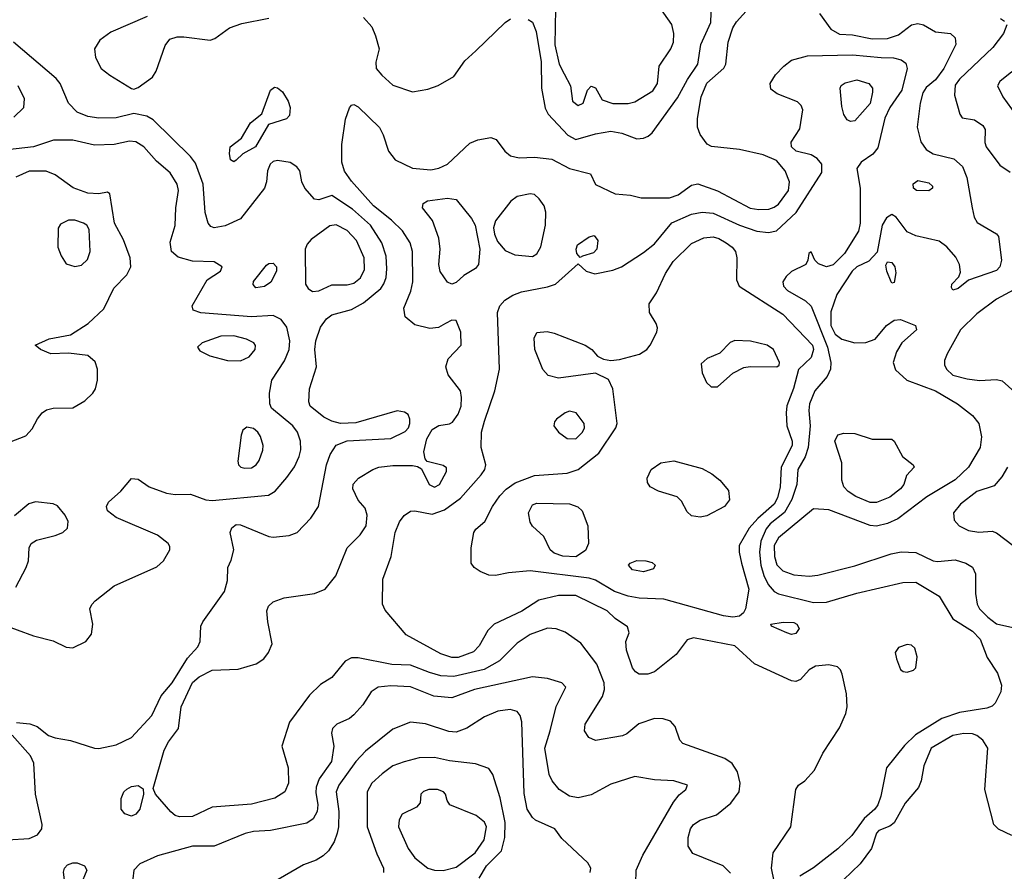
# Model space of a CAD drawing. Extents: x 1173029 to 1307123, y 522559 to 678521.
# Tile 71 of 256: x 1183562 to 1188081, y 557730 to 561639. Entities that reach past the tile are written whole.
import ezdxf

# ---------------------------------------------------------------- set-up
doc = ezdxf.new("R2010")
doc.units = 0

msp = doc.modelspace()

# ---------------------------------------------------------------- linework, layer by layer
at = {"layer": '0CON10XD'}
for points in [[(1186825, 557722), (1186791.4, 557755), (1186651.5, 557811.5), (1186630.5, 557845), (1186630.8, 557885), (1186640.8, 557925), (1186655, 557945.4), (1186685.3, 557964.7), (1186760.1, 557989.9), (1186826.4, 558043.6), (1186864.4, 558095), (1186869.5, 558135), (1186856.9, 558186.9), (1186832, 558225), (1186797.8, 558247.8), (1186605, 558317.5), (1186591.5, 558331.5), (1186570.6, 558395), (1186549.1, 558419.1), (1186515, 558430), (1186475, 558431.8), (1186403.1, 558406.9), (1186349.1, 558360.9), (1186328.2, 558351.8), (1186205, 558331.1), (1186173.8, 558343.8), (1186154.4, 558375), (1186157.3, 558405), (1186236.9, 558533.1), (1186246.7, 558565), (1186244.7, 558595), (1186210.9, 558680.9), (1186137.4, 558777.4), (1186065, 558827.5), (1186023.8, 558843.8), (1185985, 558845.4), (1185905, 558817.3), (1185845, 558777.5), (1185763.9, 558696.1), (1185693.1, 558656.9), (1185555, 558623.8), (1185495, 558626.9), (1185442.1, 558642.1), (1185355, 558675.8), (1185269.9, 558679.9), (1185115, 558709.5), (1185085, 558710.6), (1185055, 558694.3), (1184995, 558620), (1184942.1, 558587.9), (1184891.2, 558538.8), (1184799.6, 558415), (1184765.5, 558305), (1184793.3, 558205), (1184795.5, 558135), (1184778.1, 558095), (1184733.3, 558066.7), (1184625, 558038.2), (1184445, 558025.4), (1184355, 557982.3), (1184295, 557980), (1184275, 557986), (1184255, 558004), (1184185.7, 558085), (1184175, 558110), (1184225, 558285.8), (1184244.6, 558325), (1184291.1, 558385), (1184303.3, 558485), (1184355, 558596.1), (1184385, 558622.2), (1184445, 558654.1), (1184565, 558658), (1184646.9, 558683.1), (1184682, 558705), (1184704.2, 558735), (1184720, 558775), (1184700, 558875), (1184695.7, 558925), (1184703.1, 558946.9), (1184725, 558966.9), (1184775.9, 558985.9), (1184915, 559005.6), (1184964.5, 559025.5), (1185013.1, 559086.9), (1185065.3, 559214.7), (1185125, 559274.4), (1185152.2, 559315), (1185156.9, 559365), (1185146.8, 559396.8), (1185115, 559433.3), (1185091.4, 559485), (1185092.8, 559507.2), (1185116.2, 559535), (1185182, 559575), (1185210, 559585), (1185275, 559592.5), (1185365, 559592.1), (1185388, 559588), (1185406.7, 559576.7), (1185440.6, 559505), (1185465, 559493.8), (1185489.4, 559505), (1185520.8, 559565), (1185521.2, 559581.2), (1185505, 559593.1), (1185431.5, 559611.5), (1185422.8, 559622.8), (1185417.1, 559655), (1185431.1, 559715), (1185455, 559757.3), (1185485, 559776.9), (1185535, 559783.5), (1185548.7, 559791.3), (1185575, 559827.8), (1185588.6, 559865), (1185590.4, 559905), (1185584.4, 559935), (1185528.8, 560008.8), (1185517.8, 560045), (1185528.3, 560081.7), (1185588.8, 560145), (1185587.1, 560205), (1185565, 560257.5), (1185545, 560260), (1185516.4, 560243.6), (1185484.5, 560225.5), (1185445, 560221.8), (1185375, 560238.9), (1185330.8, 560275), (1185324.4, 560315), (1185357.6, 560392.4), (1185366.1, 560435), (1185365.3, 560575), (1185354.6, 560615), (1185318.9, 560668.9), (1185268.4, 560718.4), (1185185.9, 560785), (1185085, 560897.9), (1185053.2, 560943.2), (1185040, 560985), (1185040.3, 561065), (1185057.6, 561182.4), (1185075.8, 561234.2), (1185085, 561246.2), (1185095, 561248.8), (1185115, 561238), (1185213.2, 561143.2), (1185230.8, 561110.8), (1185255.3, 561035), (1185285, 560995.4), (1185365, 560957.2), (1185449.3, 560949.3), (1185485, 560956.7), (1185525, 560975.5), (1185628.1, 561071.9), (1185665, 561086.5), (1185725, 561098.1), (1185748.8, 561088.8), (1185788.1, 561035), (1185815, 561014.5), (1185855, 561004.5), (1185925, 561008.2), (1186005, 560998.8), (1186085, 560955.4), (1186181.2, 560931.2), (1186205, 560882.5), (1186295, 560838.9), (1186365, 560832.9), (1186415, 560821.4), (1186545, 560820.4), (1186584.7, 560835.3), (1186645, 560879.2), (1186675, 560885.8), (1186765, 560852.9), (1186914.1, 560774.1), (1186955, 560767.8), (1186999.7, 560769.7), (1187025, 560777.6), (1187045, 560792), (1187090.6, 560855), (1187095.8, 560895), (1187075.3, 560945), (1187035, 560991.8), (1186975, 561018.9), (1186865, 561042.7), (1186736.7, 561056.7), (1186716.6, 561066.6), (1186685, 561111.2), (1186672.2, 561145), (1186673.1, 561185), (1186689.8, 561285), (1186715, 561346.6), (1186794.4, 561415.6), (1186802.2, 561435), (1186813.7, 561535), (1186835, 561601.4), (1186851.8, 561628.2), (1186925, 561709.4)], [(1185895, 561639.6), (1185915, 561626.5), (1185932.4, 561585), (1185955.8, 561445), (1185956.8, 561325), (1185973, 561233), (1185988.2, 561205), (1186078.2, 561108.2), (1186115, 561088.8), (1186205, 561114), (1186275, 561126.2), (1186325, 561118.2), (1186395, 561091.4), (1186425, 561094.2), (1186445.7, 561104.3), (1186465, 561118.8), (1186580.8, 561279.2), (1186626.3, 561363.7), (1186673.9, 561435), (1186688, 561525), (1186733.8, 561625), (1186736.7, 561715)], [(1186021.1, 561688.9), (1186017.6, 561522.4), (1186037.6, 561435), (1186060.5, 561389.5), (1186090, 561335), (1186098.6, 561265), (1186125, 561244.3)], [(1186125, 561244.3), (1186148, 561255), (1186168, 561315), (1186185, 561333.8), (1186205, 561326), (1186235, 561271.4), (1186285, 561254.6), (1186354.6, 561254.6), (1186385, 561262.3), (1186467.7, 561312.3), (1186490, 561345), (1186497.5, 561425), (1186550, 561505), (1186562.1, 561535), (1186563.8, 561575), (1186555, 561616.2), (1186500, 561695)], [(1184147.3, 561652.7), (1183979.3, 561580.7), (1183928.8, 561545), (1183904.5, 561505), (1183909.1, 561465), (1183935.5, 561415), (1183975, 561383.3), (1184075, 561322.9), (1184085, 561320), (1184105, 561326.9), (1184171.8, 561375), (1184187.4, 561402.6), (1184229.2, 561520.8), (1184251.2, 561548.8), (1184285, 561559.6), (1184315, 561560), (1184435.5, 561544.5), (1184457.8, 561552.2), (1184525, 561600.5), (1184580.6, 561620.6), (1184704.7, 561645.3)], [(1185139.3, 561649.3), (1185177.5, 561605), (1185195.6, 561565), (1185211.4, 561505), (1185196.6, 561443.4), (1185198.1, 561415), (1185223.4, 561383.4), (1185275, 561337.8), (1185365, 561307.5), (1185435, 561319.2), (1185482.8, 561337.2), (1185555, 561378.5), (1185605, 561450), (1185654.8, 561495.2), (1185789.5, 561625), (1185815, 561643.1)], [(1187232.5, 561667.5), (1187284.4, 561594.4), (1187325, 561572.5), (1187385, 561568.3), (1187475, 561550.9), (1187545, 561552.2), (1187595, 561569.5), (1187654.5, 561615), (1187685, 561620.9), (1187710.6, 561615), (1187765, 561583.5), (1187834.4, 561574.4), (1187855, 561556), (1187858.1, 561525), (1187804.3, 561415), (1187765, 561362.7), (1187722.4, 561327.6), (1187707.8, 561302.2), (1187694.7, 561255), (1187681.1, 561145), (1187697.4, 561077.4), (1187722.7, 561042.7), (1187755, 561023.5), (1187850.1, 561000.1), (1187888.8, 560965), (1187909.6, 560915), (1187934.3, 560775), (1187942.7, 560732.7), (1187957.3, 560707.3), (1188045, 560656.2), (1188054.3, 560644.3), (1188068.2, 560535), (1188060.9, 560505), (1188045, 560487.3), (1187917.1, 560442.9), (1187870, 560405), (1187845, 560397.5), (1187838.8, 560408.8), (1187840, 560425), (1187872.3, 560457.7), (1187880.5, 560479.5), (1187875.6, 560515), (1187858.6, 560548.6), (1187816.6, 560596.6), (1187782.4, 560622.4), (1187675, 560646.6), (1187635, 560664.5), (1187585, 560732), (1187565, 560744.2), (1187540.6, 560729.4), (1187521.1, 560695), (1187498.3, 560571.7), (1187459.1, 560530.9), (1187405, 560504), (1187383.1, 560485), (1187312.7, 560377.3), (1187285, 560298), (1187284.2, 560235), (1187304.8, 560195), (1187335, 560171.9), (1187395, 560155.4), (1187445, 560157.3), (1187488.3, 560171.7), (1187540, 560235), (1187575, 560259.2), (1187605, 560262.1), (1187673.8, 560235), (1187677.5, 560215), (1187610.8, 560155), (1187585.8, 560115), (1187571.4, 560065), (1187581.4, 560031.4), (1187634.2, 559984.2), (1187765, 559935.3), (1187866.4, 559876.4), (1187935, 559822.1), (1187964.1, 559785), (1187975.9, 559724.1), (1187970.7, 559675), (1187917.1, 559585), (1187855, 559526.2), (1187725, 559448.4), (1187591.7, 559348.3), (1187545, 559326.1), (1187495, 559313.9), (1187465, 559317.6), (1187275, 559388.5), (1187205, 559394.5), (1187045, 559260), (1187025.2, 559225), (1187025.6, 559175.6), (1187037, 559137), (1187065, 559110), (1187115, 559091.6), (1187185, 559085.4), (1187225, 559089.2), (1187395, 559132.7), (1187562.3, 559187.7), (1187607.2, 559197.2), (1187675, 559193.3), (1187755, 559155.4), (1187775, 559152.3), (1187855, 559159.3), (1187904.7, 559144.7), (1187935.4, 559125.4), (1187949.5, 559095), (1187948.9, 559005), (1187956.5, 558956.5), (1187967.5, 558935), (1188005, 558896), (1188045, 558866.2), (1188119.7, 558849.7)], [(1188063.8, 561643.8), (1188081.7, 561631.7)], [(1188092.5, 561615), (1188077.1, 561575), (1188028.5, 561511.5), (1187875.4, 561365), (1187855, 561338.6), (1187852.1, 561292.1), (1187877.5, 561205), (1187887.5, 561187.5), (1187945, 561178.6), (1187982.4, 561152.4), (1187992.9, 561135), (1187991.5, 561075), (1187997.5, 561055), (1188061.3, 560971.3), (1188108.5, 560938.5)], [(1183546.8, 558413.2), (1183607.6, 558407.6), (1183642, 558395), (1183693.4, 558353.4), (1183725, 558342.2), (1183795, 558331.1), (1183905, 558295.7), (1183925, 558294.4), (1184005, 558310), (1184075, 558344.2), (1184168.8, 558445), (1184211.5, 558535), (1184261.1, 558595), (1184331.5, 558708.5), (1184379.4, 558760.6), (1184390, 558785), (1184393.8, 558855), (1184401.8, 558875), (1184502.5, 559015), (1184515.8, 559065), (1184516.7, 559125), (1184532.3, 559157.7), (1184544.3, 559205), (1184528.5, 559285), (1184535, 559307.1), (1184555, 559321.5), (1184575, 559321.1), (1184705, 559267.5), (1184724.5, 559264.5), (1184798, 559272), (1184835, 559285.6), (1184898.8, 559351.2), (1184932.5, 559405), (1184970, 559595), (1184986.3, 559643.7), (1185015, 559686.2), (1185065, 559706), (1185265, 559716.5), (1185330.6, 559749.4), (1185345.6, 559765), (1185352.2, 559785), (1185352.9, 559805), (1185345, 559826.7), (1185327.3, 559837.3), (1185295, 559844.2), (1185105, 559788.2), (1185034.4, 559785.6), (1184995, 559796.2), (1184958.1, 559815), (1184894.5, 559865), (1184889.5, 559885), (1184891.5, 559945), (1184923.9, 560045), (1184916.9, 560125), (1184921.4, 560165), (1184943.1, 560226.9), (1184970.6, 560265), (1184995, 560284.7), (1185085, 560309.1), (1185140.5, 560339.5), (1185218.9, 560405), (1185233.9, 560426.1), (1185243.1, 560455), (1185247.5, 560495), (1185243.4, 560553.4), (1185224.7, 560615), (1185171.6, 560695), (1185089.6, 560769.6), (1184995, 560831.5), (1184935, 560812.5), (1184915, 560814.2), (1184870.6, 560865), (1184857.1, 560895), (1184847.1, 560945), (1184833.6, 560963.6), (1184803, 560983), (1184745, 560992.1), (1184725, 560987.7), (1184711.5, 560975), (1184699.7, 560945), (1184694.7, 560895), (1184684.7, 560865), (1184574.7, 560725.3), (1184505, 560692.1), (1184455, 560682.7), (1184439.5, 560689.5), (1184427.3, 560705), (1184413.4, 560753.4), (1184403.2, 560883.2), (1184369.4, 560979.4), (1184345, 561011.2), (1184175, 561179.4), (1184145.4, 561195.4), (1184085, 561207.8), (1184005, 561187.5), (1183925, 561185.9), (1183873.8, 561193.8), (1183825, 561214.6), (1183786.4, 561255), (1183747.9, 561345), (1183729.1, 561369.2), (1183534, 561535)], [(1187024.2, 557685), (1187013.1, 557745), (1187020, 557815), (1187102, 557935), (1187124.4, 558105.6), (1187136.2, 558125), (1187165, 558146), (1187210, 558195), (1187248, 558272), (1187325, 558388.8), (1187354.4, 558455), (1187360, 558485), (1187357.3, 558545), (1187336.9, 558635), (1187328.6, 558655), (1187315, 558668.1), (1187275, 558677.5), (1187215, 558671.1), (1187185.8, 558655), (1187145, 558610), (1187125, 558600.8), (1187104.5, 558604.5), (1186935, 558682.2), (1186845, 558765.4), (1186655, 558802.2), (1186625, 558792.5), (1186574.5, 558725.5), (1186475, 558645.8), (1186445, 558635.7), (1186405, 558635.7), (1186388, 558645), (1186375, 558663.8), (1186347.5, 558745), (1186344.2, 558785), (1186360, 558825), (1186351.7, 558851.7), (1186295, 558890), (1186257.5, 558925), (1186114.6, 558995.4), (1186034.7, 558995.3), (1185944.6, 558975.4), (1185866.6, 558923.4), (1185740, 558865), (1185710.5, 558835), (1185670.4, 558765), (1185645, 558736.8), (1185575, 558711.6), (1185545, 558710.8), (1185495, 558728.2), (1185335.2, 558815.2), (1185238.6, 558928.6), (1185227, 558957), (1185228.3, 559071.7), (1185267.5, 559175), (1185285.4, 559285), (1185305, 559334.2), (1185327.1, 559362.9), (1185355, 559382.5), (1185375.5, 559384.5), (1185455, 559368.9), (1185511.2, 559388.8), (1185585, 559443.2), (1185679.9, 559550.1), (1185697.1, 559575), (1185701.8, 559595), (1185679.5, 559675), (1185682.1, 559745), (1185695, 559796.2), (1185742.1, 559935), (1185764.4, 560035), (1185754.5, 560295), (1185765, 560325.8), (1185788.9, 560351.1), (1185825, 560373.8), (1185865, 560388.9), (1185985, 560412.2), (1186021.4, 560425), (1186125, 560517.5), (1186162, 560485), (1186202.4, 560472.4), (1186285, 560489.6), (1186323.8, 560505), (1186425, 560569.4), (1186475, 560610.4), (1186555, 560706.3), (1186645, 560746.4), (1186694.7, 560754.7), (1186745, 560751.2), (1186865.5, 560695.5), (1186945, 560667.6), (1186998.8, 560661.2), (1187035, 560670), (1187125.8, 560754.2), (1187243.4, 560936.6), (1187242.9, 560975), (1187221.8, 561001.8), (1187195, 561018.2), (1187125.8, 561035), (1187103.8, 561055), (1187103.1, 561076.9), (1187141.9, 561138.1), (1187156.4, 561225), (1187148.2, 561245), (1187131.5, 561261.5), (1187038.3, 561298.3), (1187009.7, 561319.7), (1187005.7, 561345), (1187031.4, 561385), (1187069.2, 561425), (1187105, 561452.2), (1187177.1, 561472.9), (1187385, 561477.5), (1187515.7, 561464.3), (1187572.8, 561462.8), (1187608, 561455), (1187629.1, 561439.1), (1187634.6, 561415), (1187611, 561315), (1187555, 561235.4), (1187532.8, 561187.1), (1187500.2, 561049.8), (1187478.1, 561021.9), (1187424.4, 560985), (1187404.6, 560955.4), (1187418.9, 560865), (1187420, 560705), (1187411.4, 560668.6), (1187348.4, 560565), (1187295, 560513.2), (1187265, 560504.5), (1187227.8, 560517.8), (1187211.2, 560535), (1187195, 560572.5), (1187184.1, 560565.9), (1187180, 560535), (1187170, 560515), (1187105, 560483.3), (1187079.8, 560460.2), (1187064.5, 560435), (1187067.9, 560415), (1187086.2, 560395), (1187168.3, 560348.3), (1187194, 560324), (1187269.7, 560135), (1187284.8, 560065), (1187283.6, 560035), (1187268.4, 560001.6), (1187211.5, 559935), (1187187.5, 559875), (1187184.3, 559844.3), (1187190.4, 559775), (1187181, 559675), (1187167.6, 559632.4), (1187133.5, 559575), (1187129.4, 559505), (1187105.9, 559435.9), (1187072.7, 559377.3), (1187006.5, 559325), (1186988.1, 559301.9), (1186964.2, 559245), (1186957.9, 559195), (1186963.9, 559135), (1186977.3, 559087.3), (1186997.1, 559047.1), (1187025, 559014.2), (1187045, 559003), (1187205, 558964.2), (1187265, 558965.3), (1187405, 559007.3), (1187614.7, 559055.3), (1187675, 559058), (1187782.5, 558992.5), (1187845, 558889.1), (1187935, 558832.4), (1187970.8, 558795), (1188002.2, 558712.2), (1188049.6, 558639.6), (1188067.7, 558585), (1188065, 558553.8), (1188038.5, 558501.5), (1188025, 558488.6), (1188000.4, 558479.6), (1187875, 558459.5), (1187795, 558432.2), (1187672.8, 558357.2), (1187623, 558307), (1187540.7, 558205), (1187513.8, 558075), (1187500, 558035), (1187486.4, 558015), (1187437.6, 557972.4), (1187382, 557895), (1187316.4, 557833.6), (1187205, 557746.4), (1187142.4, 557707.6)], [(1188115, 561398.8), (1188060.5, 561355), (1188050.5, 561335), (1188073.8, 561285), (1188154.7, 561175)], [(1183535, 561191.1), (1183580, 561235), (1183584.4, 561275), (1183554.6, 561334.6)], [(1184545, 560986.7), (1184530, 560995), (1184524.2, 561025), (1184528, 561055), (1184580, 561095), (1184620.6, 561165), (1184673.1, 561206.9), (1184713.3, 561315), (1184731.7, 561328.3), (1184745, 561326), (1184767.4, 561307.4), (1184794.2, 561265), (1184803.8, 561235), (1184800.7, 561199.3), (1184785.9, 561184.1), (1184703.1, 561156.9), (1184644.4, 561055), (1184586.4, 561023.6), (1184555, 560993.3), (1184545, 560986.7)], [(1187375, 561171.2), (1187359.3, 561179.3), (1187344.1, 561204.1), (1187335, 561240), (1187327.5, 561325), (1187332.8, 561337.2), (1187350.5, 561349.5), (1187405, 561361.8), (1187459.2, 561345), (1187475.7, 561325), (1187475.6, 561305.6), (1187465, 561254), (1187395, 561174), (1187375, 561171.2)], [(1183475.9, 558865.9), (1183625, 558810.8), (1183715, 558788.1), (1183775, 558759.4), (1183805, 558755.5), (1183865, 558785.7), (1183890.7, 558819.3), (1183897.5, 558865), (1183883.3, 558935), (1183892.2, 558955), (1183908.8, 558971.2), (1183995, 559040.4), (1184191.9, 559128.1), (1184221.9, 559155), (1184250.5, 559205), (1184251.1, 559221.1), (1184243.3, 559235), (1184195, 559273.6), (1184005, 559354.6), (1183964.4, 559385), (1183960, 559405), (1183970, 559425), (1184026.4, 559475), (1184075, 559532.5), (1184105, 559529.2), (1184156.2, 559495), (1184235, 559465.6), (1184275, 559459.4), (1184345, 559460.8), (1184415.5, 559435.5), (1184445, 559432.2), (1184703.8, 559456.2), (1184735, 559474.2), (1184787.5, 559537.5), (1184823.5, 559586.5), (1184845, 559634), (1184852, 559665), (1184850.4, 559705), (1184836.2, 559745), (1184816.2, 559775), (1184718.2, 559855), (1184710.3, 559875), (1184709.1, 559925), (1184719.2, 559985), (1184776.5, 560073.5), (1184798.9, 560125), (1184802, 560165), (1184788.2, 560228.2), (1184762.6, 560262.6), (1184725, 560281.1), (1184625, 560274.8), (1184393.6, 560293.6), (1184357.5, 560305), (1184353.3, 560325), (1184422.9, 560445), (1184484, 560485), (1184490.8, 560505), (1184455, 560526.9), (1184355, 560530.9), (1184289.1, 560549.1), (1184258.6, 560575), (1184252, 560618), (1184276, 560694), (1184279.1, 560775), (1184290.8, 560855), (1184285, 560883.8), (1184252.2, 560935), (1184189.6, 560989.6), (1184131.5, 561055), (1184095, 561077.5), (1184065, 561080.5), (1183995, 561065.3), (1183905, 561062.7), (1183805, 561085.3), (1183717.5, 561085), (1183625.2, 561054.8), (1183505, 561041.8)], [(1183515, 559699.6), (1183590.6, 559729.4), (1183619.6, 559760.4), (1183643.2, 559806.8), (1183665.4, 559834.6), (1183685, 559847.5), (1183715, 559856.2), (1183805, 559857.5), (1183860, 559890), (1183898.1, 559925), (1183910, 559945), (1183919.5, 559985), (1183918.9, 560035), (1183908.3, 560068.3), (1183875, 560096.9), (1183785, 560107.9), (1183705, 560104.5), (1183656.7, 560125), (1183632.5, 560145), (1183696.4, 560173.6), (1183795, 560192.9), (1183876, 560244), (1183948.5, 560311.5), (1183994.2, 560405.8), (1184052.9, 560467.1), (1184071.5, 560505), (1184068.8, 560545), (1184038.7, 560628.7), (1183996.5, 560705), (1183975, 560840), (1183965, 560846.7), (1183925, 560840), (1183875, 560842.5), (1183806.4, 560866.4), (1183725, 560927.3), (1183683.3, 560943.3), (1183605, 560943.3), (1183544.7, 560915.3)], [(1187735, 560853.6), (1187678.8, 560855), (1187664.3, 560865), (1187662.9, 560885), (1187685, 560900.6), (1187735, 560890), (1187752, 560875), (1187752, 560865), (1187735, 560853.6)], [(1185915, 560552.5), (1185936, 560564), (1185954.1, 560595.9), (1185974.6, 560695), (1185976.2, 560755), (1185969.6, 560785), (1185946.6, 560816.6), (1185925, 560836.4), (1185905, 560840), (1185845, 560826.4), (1185815.6, 560805), (1185745, 560715.6), (1185736.6, 560683.4), (1185740.6, 560655), (1185755, 560620), (1185789.9, 560579.9), (1185835, 560559.2), (1185915, 560552.5)], [(1185545, 560425.5), (1185525, 560433.5), (1185492.4, 560482.4), (1185485.9, 560515), (1185492.2, 560585), (1185486.2, 560636.2), (1185456.6, 560716.6), (1185410, 560775), (1185414, 560795), (1185433.1, 560806.9), (1185525, 560819.6), (1185565, 560812.9), (1185636, 560726), (1185652.4, 560695), (1185673.5, 560585), (1185668, 560515), (1185653.2, 560496.8), (1185600.4, 560465), (1185565, 560433.1), (1185545, 560425.5)], [(1183815, 560506), (1183845, 560512), (1183872.3, 560537.7), (1183885.5, 560574.5), (1183880.5, 560675), (1183870, 560695), (1183855, 560705.4), (1183815, 560717.9), (1183785, 560718.2), (1183749.7, 560700.3), (1183737.9, 560682.1), (1183737.5, 560595), (1183752, 560555), (1183775, 560518.8), (1183815, 560506)], [(1184905, 560391.4), (1184935, 560394.4), (1184995, 560422.5), (1185065, 560421.6), (1185095, 560429.3), (1185125.6, 560454.4), (1185145, 560492), (1185142.6, 560545), (1185107.8, 560625), (1185065, 560670.8), (1185015, 560697.2), (1184985, 560692.7), (1184900, 560630), (1184881.3, 560608.7), (1184872, 560585), (1184873.5, 560425), (1184885.4, 560405.4), (1184905, 560391.4)], [(1186835, 558895.9), (1186792, 558902), (1186518.9, 558978.9), (1186405, 558984.4), (1186355, 558993.6), (1186292.5, 559015), (1186205, 559066.4), (1186175.6, 559075.6), (1185905, 559109.2), (1185805, 559100.8), (1185745, 559087.1), (1185715, 559090), (1185675, 559105.8), (1185648, 559125), (1185634.4, 559145), (1185634.5, 559215), (1185646, 559285), (1185655, 559301.2), (1185696, 559335), (1185732.2, 559405), (1185765.8, 559454.2), (1185795, 559484.5), (1185836.2, 559513.8), (1185925, 559547.2), (1186075, 559557.8), (1186125, 559574.1), (1186220, 559650), (1186297.8, 559765), (1186304.1, 559785), (1186284.4, 559945), (1186265, 559986.7), (1186205, 560016), (1186035, 559993.9), (1185987.1, 560005), (1185963.2, 560033.2), (1185926.2, 560125), (1185923.6, 560176.4), (1185935, 560203.3), (1185982.4, 560207.6), (1186015, 560200.4), (1186157.5, 560145), (1186188, 560125), (1186214.4, 560094.4), (1186241.2, 560081.2), (1186275, 560074.2), (1186315, 560079.5), (1186406.2, 560103.8), (1186440, 560125), (1186455.5, 560145), (1186485.6, 560205), (1186489.5, 560225), (1186483.5, 560245), (1186452.1, 560295), (1186450.4, 560335), (1186485, 560385.5), (1186526.1, 560473.9), (1186561.7, 560528.3), (1186645, 560610.9), (1186702.7, 560637.3), (1186745, 560642.4), (1186771.4, 560635), (1186804.4, 560615), (1186831.9, 560595), (1186846.7, 560575), (1186852.9, 560545), (1186852.5, 560445), (1186864.2, 560415), (1187065, 560287.7), (1187201.4, 560145), (1187204.7, 560125), (1187195, 560088), (1187136.2, 560033.8), (1187114, 559946), (1187083.5, 559866.5), (1187080.3, 559835), (1187082.6, 559775), (1187106.8, 559705), (1187107.4, 559685), (1187057.2, 559585), (1187052.3, 559495), (1187040.2, 559445), (1187025, 559414.7), (1186950, 559350), (1186910, 559305), (1186864.6, 559225), (1186864, 559195), (1186874.3, 559144.3), (1186908.9, 559025), (1186893.8, 558935), (1186884, 558916), (1186865, 558901.8), (1186835, 558895.9)], [(1186135, 560547.5), (1186118.8, 560565), (1186116, 560585), (1186122.5, 560605), (1186175, 560642.5), (1186198.3, 560648.3), (1186215.6, 560625), (1186210.8, 560585), (1186195, 560569.2), (1186145, 560553.3), (1186135, 560547.5)], [(1184645, 560407.5), (1184632.8, 560422.8), (1184635, 560436.7), (1184695, 560512.5), (1184705, 560519.4), (1184725, 560520.6), (1184741.1, 560505), (1184741.1, 560485), (1184715, 560433.8), (1184685, 560414.3), (1184645, 560407.5)], [(1187565, 560430), (1187561.2, 560435), (1187541.4, 560485), (1187538, 560512), (1187545, 560526.7), (1187565, 560523.8), (1187579.4, 560505), (1187582.7, 560477.3), (1187575, 560432.5), (1187565, 560430)], [(1188125, 560399.4), (1188045, 560355.3), (1187955, 560288.7), (1187880, 560215), (1187818.8, 560105), (1187806.9, 560075), (1187806.2, 560055), (1187815.5, 560035), (1187845, 560007.7), (1187910.2, 559989.8), (1187967.4, 559982.6), (1188045, 559987.1), (1188071.2, 559981.2), (1188189.2, 559875)], [(1184575, 560072.7), (1184615, 560091.1), (1184642.9, 560125), (1184643.9, 560143.9), (1184636.5, 560155), (1184603, 560173), (1184545, 560187.4), (1184484.3, 560185.7), (1184400, 560155), (1184378.6, 560135), (1184388.6, 560118.6), (1184435, 560096.2), (1184515, 560074.6), (1184575, 560072.7)], [(1186735, 559954.2), (1186765, 559954.3), (1186835, 560016), (1186885, 560042), (1186915, 560047.5), (1187037.5, 560045), (1187047.5, 560052.5), (1187048.8, 560065), (1187021.2, 560125), (1186993.3, 560145), (1186916.8, 560163.2), (1186845, 560165.7), (1186823.5, 560156.5), (1186775, 560108.8), (1186716.6, 560083.4), (1186690.3, 560059.7), (1186695, 560017.5), (1186713.7, 559973.7), (1186735, 559954.2)], [(1186115, 559714.5), (1186145.4, 559745), (1186153.8, 559765), (1186152.3, 559785), (1186115.6, 559835), (1186085, 559841.9), (1186065, 559834.4), (1186025.7, 559805), (1186016.4, 559793.6), (1186013.1, 559775), (1186035, 559745.6), (1186075, 559716.5), (1186115, 559714.5)], [(1184595, 559580), (1184625, 559582.5), (1184646.9, 559595), (1184660.5, 559615), (1184677.6, 559662.4), (1184679.5, 559685), (1184667.5, 559725), (1184654.3, 559745), (1184635, 559762.5), (1184605, 559768.8), (1184586.7, 559755), (1184578.8, 559731.2), (1184562.3, 559612.3), (1184566.2, 559595), (1184576.7, 559585), (1184595, 559580)], [(1187495, 559422.4), (1187465, 559423.1), (1187400.1, 559450.1), (1187365, 559473.1), (1187344.5, 559495), (1187335.5, 559525), (1187335.5, 559605.5), (1187304, 559705), (1187316.4, 559733.6), (1187345, 559741.2), (1187395, 559739.4), (1187475, 559713.1), (1187565, 559713.8), (1187576, 559705), (1187614.4, 559634.4), (1187663.3, 559595), (1187666.7, 559585), (1187632.5, 559547.5), (1187620, 559505), (1187604.6, 559485), (1187555, 559447.2), (1187495, 559422.4)], [(1186685, 559355.4), (1186645, 559361.8), (1186625, 559379.5), (1186599, 559429), (1186579.1, 559449.1), (1186493.8, 559475), (1186456, 559495), (1186442.9, 559515), (1186442.5, 559535), (1186460, 559575), (1186504.6, 559605.4), (1186565, 559614.5), (1186695, 559578.2), (1186738, 559555), (1186775.5, 559525.5), (1186815, 559477.5), (1186820, 559435), (1186796.2, 559405), (1186715, 559362.1), (1186685, 559355.4)], [(1188095.4, 559585), (1188070.1, 559539.9), (1188035, 559498.6), (1187955, 559473.3), (1187880.6, 559415), (1187848, 559375), (1187851.2, 559341.2), (1187873.8, 559315), (1187916.7, 559295), (1187965, 559286.5), (1188025, 559291.1), (1188045, 559283.5), (1188121.1, 559225)], [(1183543.8, 559035), (1183592.1, 559125), (1183601.8, 559155), (1183604.6, 559215), (1183614.7, 559235.3), (1183639.5, 559250.5), (1183725, 559270.8), (1183759.2, 559285), (1183781.4, 559305), (1183784.3, 559335), (1183770, 559365), (1183735, 559407.1), (1183715, 559416.7), (1183635, 559425.6), (1183603.6, 559416.4), (1183538.5, 559361.5)], [(1186115, 559174.1), (1186055, 559176.3), (1186015, 559190.3), (1185996.6, 559205), (1185966.8, 559266.8), (1185915, 559313.5), (1185905, 559332), (1185897.9, 559375), (1185915, 559411.9), (1185935, 559419.1), (1186085, 559417.3), (1186123.7, 559403.7), (1186142.9, 559385), (1186170, 559315), (1186172.7, 559235), (1186158.1, 559201.9), (1186115, 559174.1)], [(1186425, 559104.4), (1186375, 559114.3), (1186356.7, 559135), (1186363.3, 559145), (1186395, 559156.7), (1186435, 559155.5), (1186465, 559146.9), (1186478, 559135), (1186471.2, 559118.8), (1186425, 559104.4)], [(1187105, 558817.1), (1187083.3, 558825), (1187012.5, 558855), (1187010, 558865), (1187065.7, 558874.3), (1187115, 558872.2), (1187129.2, 558865), (1187140, 558845), (1187125, 558821.4), (1187105, 558817.1)], [(1187635, 558644.4), (1187665, 558653.5), (1187675, 558664.3), (1187680.8, 558715), (1187670.6, 558755), (1187655, 558767.5), (1187635, 558771.5), (1187595, 558758.1), (1187580.6, 558735), (1187585.7, 558705), (1187605, 558656.7), (1187617, 558647), (1187635, 558644.4)], [(1186390, 557675), (1186391.5, 557735), (1186422.5, 557805), (1186562.9, 558047.1), (1186589.3, 558080.7), (1186620, 558105), (1186626.7, 558125), (1186565, 558145.6), (1186475, 558150.5), (1186385, 558164.7), (1186275, 558129.7), (1186185, 558081.2), (1186125, 558068.2), (1186085, 558075.4), (1186038.5, 558105), (1186006.5, 558145), (1185991.5, 558175), (1185972.5, 558295), (1185996.9, 558375), (1186024, 558486), (1186068, 558575), (1186050, 558595), (1185984.6, 558614.6), (1185915, 558622.5), (1185650, 558565), (1185545, 558526.7), (1185463.4, 558533.4), (1185355, 558576.9), (1185265, 558580.9), (1185206.7, 558575), (1185175, 558554.3), (1185136.5, 558495), (1185095, 558448.1), (1185075, 558431.9), (1185018, 558405), (1184997.5, 558385), (1184993.1, 558365), (1185003.6, 558305), (1184992.3, 558235), (1184935.9, 558154.1), (1184922.8, 558117.2), (1184921.3, 558091.3), (1184930, 558035), (1184927.4, 558005), (1184908.5, 557971.5), (1184879.4, 557950.6), (1184713, 557917), (1184635, 557912.9), (1184596, 557904), (1184455, 557845.8), (1184355, 557845.4), (1184195, 557801.5), (1184112.5, 557765), (1184085.6, 557735), (1184075.9, 557655.9)], [(1186180, 557725), (1186183.3, 557745), (1186169.5, 557769.5), (1186050.6, 557880.6), (1186018.8, 557925), (1185930, 557965), (1185915, 557977.5), (1185891.5, 558015), (1185877, 558087), (1185865.9, 558415.9), (1185859.5, 558445), (1185845, 558463.1), (1185813.6, 558473.6), (1185756.2, 558465), (1185695, 558439.1), (1185613.4, 558386.6), (1185565, 558369.6), (1185532, 558372), (1185425, 558406.9), (1185355, 558414.5), (1185275, 558382.9), (1185148.5, 558281.5), (1185105, 558234.5), (1185026.1, 558125), (1185014.7, 558095), (1185026.7, 558005), (1185025.3, 557935), (1185018.5, 557905), (1185004.6, 557865), (1184979.4, 557825), (1184955, 557801.2), (1184921.8, 557781.8), (1184865, 557759.7), (1184747.4, 557692.6)], [(1183505, 557875.4), (1183605, 557881.5), (1183643, 557897), (1183663.3, 557925), (1183665.5, 557945), (1183633.8, 558085), (1183627, 558227), (1183610.9, 558260.9), (1183527.1, 558355)], [(1188115, 557894.5), (1188055, 557923.3), (1188033.6, 557945), (1187992.3, 558105), (1188006.3, 558295), (1187982.1, 558332.1), (1187955, 558353.4), (1187935, 558360.8), (1187895, 558363.2), (1187845, 558354.2), (1187746.2, 558295), (1187712.1, 558215), (1187700, 558145), (1187687.5, 558115), (1187626.7, 558043.3), (1187575, 557953.1), (1187555, 557937.8), (1187505, 557916.9), (1187495, 557906), (1187471.2, 557835)], [(1185670.5, 557699.5), (1185705, 557755.3), (1185773.9, 557825), (1185788.9, 557885), (1185790.5, 557955), (1185767.4, 558067.4), (1185733.1, 558175), (1185715, 558202.5), (1185654.1, 558224.1), (1185535, 558237.3), (1185465, 558253.2), (1185395, 558250.4), (1185326.7, 558233.3), (1185275, 558214.6), (1185225, 558176.9), (1185177.3, 558135), (1185156.1, 558095), (1185157.2, 557935), (1185200.6, 557810.6), (1185232, 557745), (1185231.2, 557725)], [(1184075, 557983.1), (1184045, 557994.2), (1184028, 558015), (1184027.5, 558065), (1184040, 558095), (1184052.8, 558107.2), (1184075, 558120), (1184105, 558124), (1184128.8, 558108.8), (1184130, 558085), (1184113.5, 558015), (1184095, 557992.2), (1184075, 557983.1)], [(1185505, 557734.7), (1185565, 557750), (1185651.8, 557815), (1185693.8, 557875), (1185704.5, 557935), (1185695, 557955.6), (1185656.4, 557986.3), (1185536.2, 558035), (1185523.3, 558055), (1185516.7, 558085), (1185506.7, 558095), (1185480, 558105), (1185440, 558105), (1185415, 558096), (1185403.3, 558085), (1185400, 558045), (1185383.3, 558025), (1185316.7, 557993.3), (1185302.8, 557967.2), (1185300.4, 557935), (1185344.7, 557835), (1185375, 557792.9), (1185435.2, 557745.2), (1185465, 557735.9), (1185505, 557734.7)], [(1187471.2, 557835), (1187418.8, 557765), (1187304.6, 557655)], [(1183805, 557544), (1183795, 557548.8), (1183783.1, 557575), (1183763.4, 557726.6), (1183766.9, 557745), (1183780.5, 557759.5), (1183805, 557769.6), (1183825, 557769.5), (1183858.8, 557755), (1183869.2, 557735), (1183840.6, 557665), (1183832.5, 557575), (1183815, 557548.8), (1183805, 557544)]]:
    msp.add_lwpolyline(points, dxfattribs=at)

doc.saveas('drawing.dxf')
